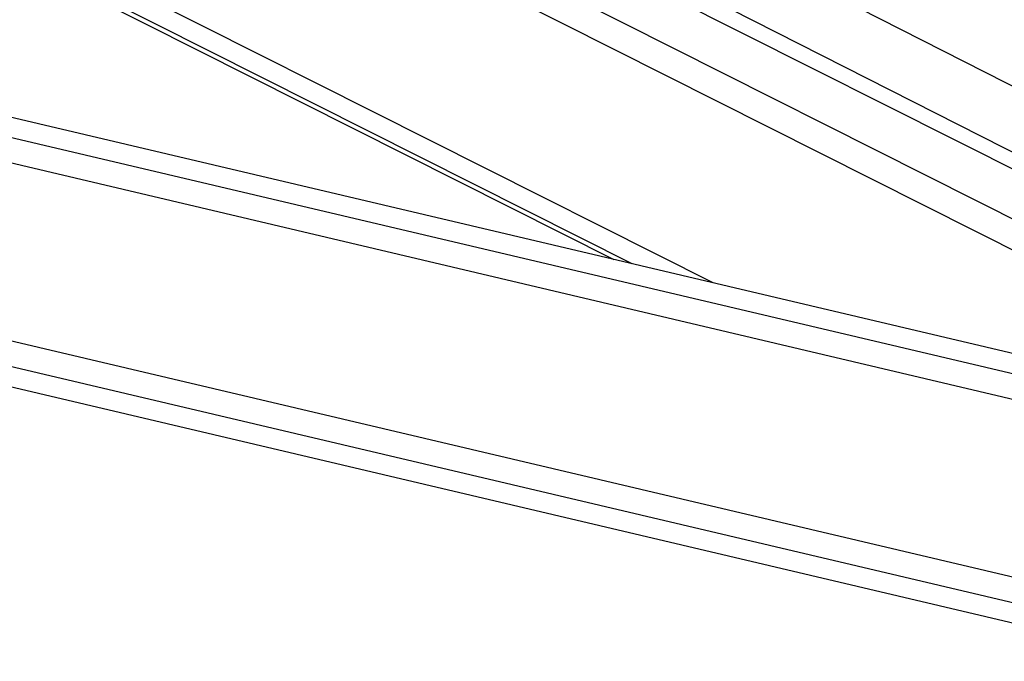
# Model space of a CAD drawing. Header units: millimetres. Extents: x 58489 to 443956, y 19852 to 392375.
# Tile 12 of 66: x 157341 to 162224, y 143616 to 146797. Entities that reach past the tile are written whole.
import ezdxf

# ---------------------------------------------------------------- set-up
doc = ezdxf.new("R2010")
doc.units = ezdxf.units.MM
doc.header["$LTSCALE"] = 50

msp = doc.modelspace()

# ---------------------------------------------------------------- linework, layer by layer
at = {"color": 7, "linetype": 'Continuous', "lineweight": 25}
for p, q in [((148882.63, 151348.32), (160287.23, 145608.08)), ((164475.67, 144942.83), (151700.74, 151372.8)), ((151954.53, 151375), (165306.02, 144596.3)), ((163369.66, 144881.25), (136402.07, 151240.2)), ((130937.83, 151193.02), (163071.3, 143615.95))]:
    msp.add_line(p, q, dxfattribs=at)
at = {"color": 8, "linetype": 'Continuous', "lineweight": 25}
for p, q in [((160377.7, 145586.75), (148929.91, 151348.73)), ((160779.83, 145491.93), (149140.02, 151350.55)), ((164108.31, 144727.6), (150919.24, 151366)), ((164218.44, 144825.76), (151219.21, 151368.61)), ((152589.71, 151380.52), (165601.29, 144774.41)), ((163347.28, 144785.91), (135990.47, 151236.65)), ((163093.68, 143710.45), (131346.05, 151196.54)), ((163121.93, 143830.17), (131863.12, 151201)), ((163319.03, 144666.01), (135472.71, 151232.18))]:
    msp.add_line(p, q, dxfattribs=at)

doc.saveas('drawing.dxf')
